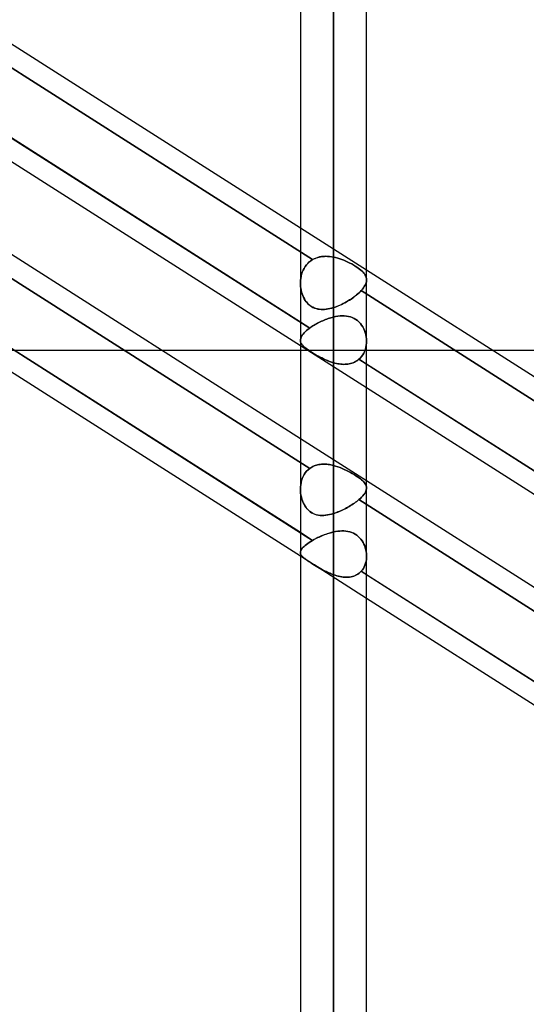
# Model space of a CAD drawing. Header units: millimetres. Extents: x -97 to 82, y -215 to 215.
# Tile 49 of 84: x -33 to -21, y 34 to 58. Entities that reach past the tile are written whole.
import ezdxf

# ---------------------------------------------------------------- set-up
doc = ezdxf.new("R2010")
doc.units = ezdxf.units.MM
doc.layers.add('MAIN-1', color=7, linetype='Continuous')
doc.layers.add('MAIN-2', color=7, linetype='Continuous')

msp = doc.modelspace()

# ---------------------------------------------------------------- linework, layer by layer
at = {"layer": 'MAIN-1'}
for p, q in [((-25.211, 120.621), (-25.211, 0)), ((-26.004, 119.951), (-26.004, 0)), ((-24.419, 0), (-24.419, 119.877)), ((-26.004, 52.853), (-33.219, 57.447)), ((-26.004, 50.603), (-33.219, 55.197)), ((-26.004, 50.034), (-33.219, 54.629)), ((-26.004, 47.809), (-33.219, 52.404)), ((-17.204, 47.249), (-24.419, 51.843)), ((-26.004, 51.547), (-26.004, 51.548)), ((-26.004, 51.548), (-26.004, 51.548)), ((-26.004, 51.548), (-26.004, 51.548)), ((-26.004, 51.548), (-26.004, 51.548)), ((-26.004, 51.548), (-26.004, 51.548)), ((-26.004, 51.548), (-26.004, 51.548)), ((-26.004, 45.559), (-33.219, 50.154)), ((-29.33, 49.928), (-26.004, 49.928)), ((-21.41, 49.928), (-17.204, 49.928)), ((-26.004, 44.991), (-33.219, 49.585)), ((-17.204, 44.999), (-24.419, 49.593)), ((-17.365, 44.533), (-24.419, 49.025)), ((-17.204, 42.205), (-24.419, 46.8)), ((-17.204, 39.956), (-24.419, 44.55)), ((-17.365, 39.49), (-24.419, 43.981))]:
    msp.add_line(p, q, dxfattribs=at)
at = {"layer": 'MAIN-2'}
for p, q in [((-25.211, 0), (-25.211, 120.621)), ((-25.211, 119.448), (-25.211, 0)), ((-25.211, 0), (-25.211, 119.448)), ((-25.211, 52.16), (-25.211, 69.264)), ((-25.211, 67.68), (-25.211, 50.95)), ((-33.354, 56.965), (-25.712, 52.098)), ((-25.712, 52.098), (-33.354, 56.965)), ((-33.404, 55.315), (-25.779, 50.46)), ((-24.419, 51.843), (-26.004, 52.853)), ((-25.63, 52.137), (-25.672, 52.119)), ((-25.653, 52.127), (-25.622, 52.14)), ((-25.587, 52.151), (-25.63, 52.137)), ((-25.622, 52.14), (-25.59, 52.15)), ((-25.59, 52.15), (-25.558, 52.159)), ((-25.543, 52.162), (-25.587, 52.151)), ((-25.558, 52.159), (-25.525, 52.166)), ((-25.497, 52.171), (-25.543, 52.162)), ((-25.525, 52.166), (-25.491, 52.171)), ((-25.451, 52.176), (-25.497, 52.171)), ((-25.491, 52.171), (-25.457, 52.175)), ((-25.457, 52.175), (-25.423, 52.177)), ((-25.404, 52.178), (-25.451, 52.176)), ((-25.423, 52.177), (-25.388, 52.178)), ((-25.356, 52.177), (-25.404, 52.178)), ((-25.388, 52.178), (-25.353, 52.177)), ((-25.308, 52.174), (-25.356, 52.177)), ((-25.353, 52.177), (-25.318, 52.175)), ((-25.318, 52.175), (-25.282, 52.171)), ((-25.26, 52.168), (-25.308, 52.174)), ((-25.282, 52.171), (-25.247, 52.166)), ((-25.211, 52.16), (-25.26, 52.168)), ((-25.247, 52.166), (-25.211, 52.16)), ((-25.161, 52.148), (-25.211, 52.16)), ((-25.211, 52.16), (-25.161, 52.148)), ((-25.11, 52.135), (-25.161, 52.148)), ((-25.161, 52.148), (-25.11, 52.135)), ((-25.06, 52.12), (-25.11, 52.135)), ((-25.11, 52.135), (-25.06, 52.12)), ((-33.404, 51.953), (-25.779, 47.098)), ((-25.779, 47.098), (-33.404, 51.953)), ((-25.916, 51.89), (-25.89, 51.932)), ((-25.89, 51.932), (-25.916, 51.89)), ((-25.89, 51.932), (-25.86, 51.972)), ((-25.86, 51.972), (-25.89, 51.932)), ((-25.86, 51.972), (-25.827, 52.008)), ((-25.828, 52.008), (-25.86, 51.972)), ((-25.792, 52.041), (-25.828, 52.008)), ((-25.827, 52.008), (-25.792, 52.042)), ((-25.792, 52.042), (-25.753, 52.072)), ((-25.753, 52.072), (-25.792, 52.041)), ((-25.753, 52.072), (-25.712, 52.098)), ((-25.712, 52.098), (-25.753, 52.072)), ((-25.672, 52.119), (-25.712, 52.098)), ((-25.712, 52.098), (-25.683, 52.114)), ((-25.683, 52.114), (-25.653, 52.127)), ((-25.01, 52.102), (-25.06, 52.12)), ((-25.06, 52.12), (-25.01, 52.102)), ((-24.96, 52.083), (-25.01, 52.102)), ((-25.01, 52.102), (-24.961, 52.083)), ((-24.961, 52.083), (-24.912, 52.062)), ((-24.912, 52.062), (-24.96, 52.083)), ((-24.865, 52.04), (-24.912, 52.062)), ((-24.912, 52.062), (-24.865, 52.04)), ((-24.819, 52.017), (-24.865, 52.04)), ((-24.865, 52.04), (-24.819, 52.017)), ((-24.774, 51.994), (-24.819, 52.017)), ((-24.819, 52.017), (-24.775, 51.994)), ((-24.775, 51.994), (-24.732, 51.97)), ((-24.732, 51.969), (-24.774, 51.994)), ((-24.732, 51.97), (-24.691, 51.945)), ((-24.691, 51.944), (-24.732, 51.969)), ((-24.691, 51.945), (-24.653, 51.92)), ((-24.652, 51.92), (-24.691, 51.944)), ((-24.653, 51.92), (-24.617, 51.895)), ((-24.617, 51.895), (-24.652, 51.92)), ((-25.996, 51.651), (-25.987, 51.702)), ((-25.987, 51.701), (-25.996, 51.65)), ((-25.987, 51.702), (-25.974, 51.751)), ((-25.974, 51.75), (-25.987, 51.701)), ((-25.974, 51.751), (-25.958, 51.799)), ((-25.958, 51.799), (-25.974, 51.75)), ((-25.958, 51.799), (-25.939, 51.846)), ((-25.939, 51.845), (-25.958, 51.799)), ((-25.939, 51.846), (-25.916, 51.89)), ((-25.916, 51.89), (-25.939, 51.845)), ((-24.584, 51.87), (-24.617, 51.895)), ((-24.617, 51.895), (-24.584, 51.87)), ((-24.554, 51.846), (-24.584, 51.87)), ((-24.584, 51.87), (-24.554, 51.846)), ((-24.527, 51.821), (-24.554, 51.846)), ((-24.554, 51.846), (-24.527, 51.821)), ((-24.502, 51.797), (-24.527, 51.821)), ((-24.527, 51.821), (-24.503, 51.797)), ((-24.503, 51.797), (-24.481, 51.773)), ((-24.481, 51.773), (-24.502, 51.797)), ((-24.463, 51.748), (-24.481, 51.773)), ((-24.481, 51.773), (-24.463, 51.748)), ((-24.448, 51.724), (-24.463, 51.748)), ((-24.463, 51.748), (-24.448, 51.724)), ((-24.436, 51.699), (-24.448, 51.724)), ((-24.448, 51.724), (-24.436, 51.699)), ((-24.427, 51.674), (-24.436, 51.699)), ((-24.436, 51.699), (-24.427, 51.675)), ((-24.427, 51.675), (-24.422, 51.649)), ((-24.422, 51.649), (-24.427, 51.674)), ((-26.004, 51.548), (-26.001, 51.6)), ((-26.001, 51.599), (-26.004, 51.547)), ((-26.003, 51.501), (-26.004, 51.547)), ((-26.004, 51.547), (-26.003, 51.501)), ((-26, 51.455), (-26.003, 51.501)), ((-26.003, 51.501), (-26, 51.455)), ((-26.001, 51.6), (-25.996, 51.651)), ((-25.996, 51.65), (-26.001, 51.599)), ((-25.994, 51.41), (-26, 51.455)), ((-26, 51.455), (-25.994, 51.41)), ((-24.494, 51.42), (-24.473, 51.451)), ((-24.473, 51.451), (-24.494, 51.42)), ((-24.473, 51.451), (-24.456, 51.481)), ((-24.456, 51.481), (-24.473, 51.451)), ((-24.456, 51.481), (-24.441, 51.511)), ((-24.441, 51.511), (-24.456, 51.481)), ((-24.441, 51.511), (-24.431, 51.54)), ((-24.431, 51.54), (-24.441, 51.511)), ((-24.431, 51.54), (-24.423, 51.569)), ((-24.423, 51.569), (-24.431, 51.54)), ((-24.423, 51.569), (-24.419, 51.596)), ((-24.419, 51.596), (-24.423, 51.569)), ((-24.419, 51.623), (-24.422, 51.649)), ((-24.422, 51.649), (-24.419, 51.624)), ((-24.419, 51.624), (-24.419, 51.596)), ((-24.419, 51.596), (-24.419, 51.623)), ((-25.986, 51.366), (-25.994, 51.41)), ((-25.994, 51.41), (-25.986, 51.366)), ((-25.975, 51.323), (-25.986, 51.366)), ((-25.986, 51.366), (-25.975, 51.323)), ((-25.962, 51.281), (-25.975, 51.323)), ((-25.975, 51.323), (-25.962, 51.28)), ((-25.947, 51.239), (-25.962, 51.281)), ((-25.962, 51.28), (-25.947, 51.238)), ((-25.93, 51.199), (-25.947, 51.239)), ((-25.947, 51.238), (-25.929, 51.198)), ((-25.91, 51.16), (-25.93, 51.199)), ((-25.929, 51.198), (-25.909, 51.159)), ((-24.755, 51.178), (-24.721, 51.202)), ((-24.72, 51.203), (-24.754, 51.179)), ((-24.721, 51.202), (-24.688, 51.228)), ((-24.687, 51.228), (-24.72, 51.203)), ((-24.688, 51.228), (-24.656, 51.253)), ((-24.656, 51.254), (-24.687, 51.228)), ((-24.656, 51.253), (-24.626, 51.279)), ((-24.626, 51.279), (-24.656, 51.254)), ((-24.598, 51.305), (-24.626, 51.279)), ((-24.626, 51.279), (-24.598, 51.304)), ((-24.598, 51.304), (-24.572, 51.33)), ((-24.571, 51.33), (-24.598, 51.305)), ((-24.572, 51.33), (-24.547, 51.356)), ((-24.547, 51.356), (-24.571, 51.33)), ((-24.547, 51.356), (-24.519, 51.388)), ((-24.519, 51.388), (-24.547, 51.356)), ((-24.547, 51.356), (-16.899, 46.486)), ((-16.899, 46.486), (-24.547, 51.356)), ((-24.519, 51.388), (-24.494, 51.42)), ((-24.494, 51.42), (-24.519, 51.388)), ((-25.887, 51.123), (-25.91, 51.16)), ((-25.909, 51.159), (-25.886, 51.122)), ((-25.862, 51.088), (-25.887, 51.123)), ((-25.886, 51.122), (-25.861, 51.087)), ((-25.835, 51.056), (-25.862, 51.088)), ((-25.861, 51.087), (-25.834, 51.054)), ((-25.806, 51.026), (-25.835, 51.056)), ((-25.834, 51.054), (-25.804, 51.024)), ((-25.775, 51), (-25.806, 51.026)), ((-25.804, 51.024), (-25.773, 50.998)), ((-25.742, 50.976), (-25.775, 51)), ((-25.773, 50.998), (-25.739, 50.974)), ((-25.706, 50.956), (-25.742, 50.976)), ((-25.739, 50.974), (-25.703, 50.954)), ((-25.67, 50.939), (-25.706, 50.956)), ((-25.703, 50.954), (-25.666, 50.938)), ((-25.172, 50.963), (-25.211, 50.95)), ((-25.211, 50.95), (-25.173, 50.962)), ((-25.173, 50.962), (-25.134, 50.976)), ((-25.133, 50.977), (-25.172, 50.963)), ((-25.134, 50.976), (-25.095, 50.992)), ((-25.093, 50.993), (-25.133, 50.977)), ((-25.095, 50.992), (-25.056, 51.008)), ((-25.054, 51.009), (-25.093, 50.993)), ((-25.056, 51.008), (-25.017, 51.026)), ((-25.015, 51.027), (-25.054, 51.009)), ((-25.017, 51.026), (-24.979, 51.045)), ((-24.976, 51.046), (-25.015, 51.027)), ((-24.979, 51.045), (-24.94, 51.065)), ((-24.937, 51.066), (-24.976, 51.046)), ((-24.94, 51.065), (-24.902, 51.086)), ((-24.899, 51.087), (-24.937, 51.066)), ((-24.902, 51.086), (-24.864, 51.108)), ((-24.862, 51.109), (-24.899, 51.087)), ((-24.864, 51.108), (-24.827, 51.13)), ((-24.825, 51.132), (-24.862, 51.109)), ((-24.827, 51.13), (-24.791, 51.154)), ((-24.789, 51.155), (-24.825, 51.132)), ((-24.791, 51.154), (-24.755, 51.178)), ((-24.754, 51.179), (-24.789, 51.155)), ((-25.632, 50.926), (-25.67, 50.939)), ((-25.666, 50.938), (-25.628, 50.925)), ((-25.593, 50.916), (-25.632, 50.926)), ((-25.628, 50.925), (-25.588, 50.915)), ((-25.554, 50.909), (-25.593, 50.916)), ((-25.588, 50.915), (-25.548, 50.909)), ((-25.513, 50.905), (-25.554, 50.909)), ((-25.548, 50.909), (-25.508, 50.905)), ((-25.472, 50.905), (-25.513, 50.905)), ((-25.508, 50.905), (-25.466, 50.905)), ((-25.43, 50.906), (-25.472, 50.905)), ((-25.466, 50.905), (-25.424, 50.907)), ((-25.387, 50.91), (-25.43, 50.906)), ((-25.424, 50.907), (-25.382, 50.911)), ((-25.344, 50.917), (-25.387, 50.91)), ((-25.382, 50.911), (-25.34, 50.918)), ((-25.3, 50.926), (-25.344, 50.917)), ((-25.34, 50.918), (-25.297, 50.927)), ((-25.256, 50.937), (-25.3, 50.926)), ((-25.297, 50.927), (-25.254, 50.937)), ((-25.211, 50.95), (-25.256, 50.937)), ((-25.254, 50.937), (-25.211, 50.95)), ((-25.211, 50.723), (-25.244, 50.715)), ((-25.244, 50.715), (-25.211, 50.723)), ((-25.211, 50.723), (-25.159, 50.735)), ((-25.159, 50.735), (-25.211, 50.723)), ((-25.211, 47.167), (-25.211, 50.723)), ((-25.211, 50.723), (-25.211, 47.167)), ((-25.159, 50.735), (-25.106, 50.743)), ((-25.107, 50.743), (-25.159, 50.735)), ((-25.055, 50.749), (-25.107, 50.743)), ((-25.106, 50.743), (-25.054, 50.749)), ((-25.004, 50.752), (-25.055, 50.749)), ((-25.054, 50.749), (-25.003, 50.752)), ((-24.953, 50.751), (-25.004, 50.752)), ((-25.003, 50.752), (-24.952, 50.751)), ((-24.903, 50.747), (-24.953, 50.751)), ((-24.952, 50.751), (-24.902, 50.747)), ((-24.855, 50.739), (-24.903, 50.747)), ((-24.902, 50.747), (-24.853, 50.739)), ((-24.807, 50.727), (-24.855, 50.739)), ((-24.853, 50.739), (-24.806, 50.727)), ((-24.761, 50.711), (-24.807, 50.727)), ((-24.806, 50.727), (-24.76, 50.711)), ((-25.779, 50.46), (-26.004, 50.603)), ((-25.73, 50.494), (-25.755, 50.477)), ((-25.755, 50.477), (-25.73, 50.494)), ((-25.73, 50.494), (-25.703, 50.512)), ((-25.703, 50.511), (-25.73, 50.494)), ((-25.676, 50.528), (-25.703, 50.511)), ((-25.703, 50.512), (-25.676, 50.528)), ((-25.648, 50.545), (-25.676, 50.528)), ((-25.676, 50.528), (-25.648, 50.545)), ((-25.62, 50.561), (-25.648, 50.545)), ((-25.648, 50.545), (-25.62, 50.561)), ((-25.591, 50.577), (-25.62, 50.561)), ((-25.62, 50.561), (-25.591, 50.577)), ((-25.561, 50.592), (-25.591, 50.577)), ((-25.591, 50.577), (-25.561, 50.592)), ((-25.531, 50.607), (-25.561, 50.592)), ((-25.561, 50.592), (-25.53, 50.607)), ((-25.5, 50.622), (-25.531, 50.607)), ((-25.53, 50.607), (-25.499, 50.622)), ((-25.468, 50.636), (-25.5, 50.622)), ((-25.499, 50.622), (-25.468, 50.636)), ((-25.468, 50.636), (-25.437, 50.65)), ((-25.437, 50.649), (-25.468, 50.636)), ((-25.405, 50.662), (-25.437, 50.649)), ((-25.437, 50.65), (-25.405, 50.662)), ((-25.373, 50.674), (-25.405, 50.662)), ((-25.405, 50.662), (-25.373, 50.674)), ((-25.341, 50.686), (-25.373, 50.674)), ((-25.373, 50.674), (-25.341, 50.686)), ((-25.309, 50.696), (-25.341, 50.686)), ((-25.341, 50.686), (-25.308, 50.696)), ((-25.276, 50.706), (-25.309, 50.696)), ((-25.308, 50.696), (-25.276, 50.706)), ((-25.244, 50.715), (-25.276, 50.706)), ((-25.276, 50.706), (-25.244, 50.715)), ((-24.717, 50.691), (-24.761, 50.711)), ((-24.76, 50.711), (-24.716, 50.69)), ((-24.675, 50.666), (-24.717, 50.691)), ((-24.716, 50.69), (-24.674, 50.666)), ((-24.636, 50.638), (-24.675, 50.666)), ((-24.674, 50.666), (-24.635, 50.637)), ((-24.6, 50.605), (-24.636, 50.638)), ((-24.635, 50.637), (-24.599, 50.604)), ((-24.567, 50.569), (-24.6, 50.605)), ((-24.599, 50.604), (-24.566, 50.568)), ((-24.537, 50.53), (-24.567, 50.569)), ((-24.566, 50.568), (-24.536, 50.529)), ((-24.51, 50.488), (-24.537, 50.53)), ((-24.536, 50.529), (-24.509, 50.487)), ((-24.486, 50.444), (-24.51, 50.488)), ((-24.509, 50.487), (-24.486, 50.443)), ((-25.975, 50.262), (-25.988, 50.237)), ((-25.988, 50.236), (-25.976, 50.262)), ((-25.976, 50.262), (-25.959, 50.288)), ((-25.959, 50.289), (-25.975, 50.262)), ((-25.938, 50.316), (-25.959, 50.289)), ((-25.959, 50.288), (-25.939, 50.315)), ((-25.939, 50.315), (-25.914, 50.343)), ((-25.914, 50.344), (-25.938, 50.316)), ((-25.886, 50.372), (-25.914, 50.344)), ((-25.914, 50.343), (-25.886, 50.372)), ((-25.854, 50.401), (-25.886, 50.372)), ((-25.886, 50.372), (-25.854, 50.401)), ((-25.818, 50.431), (-25.854, 50.401)), ((-25.854, 50.401), (-25.818, 50.43)), ((-25.779, 50.46), (-25.818, 50.431)), ((-25.818, 50.43), (-25.779, 50.46)), ((-25.755, 50.477), (-25.779, 50.46)), ((-25.779, 50.46), (-25.755, 50.477)), ((-24.466, 50.398), (-24.486, 50.444)), ((-24.486, 50.443), (-24.466, 50.397)), ((-24.45, 50.35), (-24.466, 50.398)), ((-24.466, 50.397), (-24.449, 50.349)), ((-24.437, 50.301), (-24.45, 50.35)), ((-24.449, 50.349), (-24.436, 50.3)), ((-24.427, 50.252), (-24.437, 50.301)), ((-24.436, 50.3), (-24.427, 50.251)), ((-24.421, 50.202), (-24.427, 50.252)), ((-24.427, 50.251), (-24.421, 50.201)), ((-33.354, 50.24), (-25.712, 45.373)), ((-26.002, 50.188), (-26.004, 50.165)), ((-26.004, 50.164), (-26.002, 50.187)), ((-26.004, 50.165), (-26.002, 50.145)), ((-26.002, 50.144), (-26.004, 50.164)), ((-24.419, 49.025), (-26.004, 50.034)), ((-25.997, 50.212), (-26.002, 50.188)), ((-26.002, 50.187), (-25.997, 50.211)), ((-26.002, 50.145), (-25.998, 50.125)), ((-25.998, 50.125), (-26.002, 50.144)), ((-25.998, 50.125), (-25.99, 50.105)), ((-25.991, 50.106), (-25.998, 50.125)), ((-25.988, 50.237), (-25.997, 50.212)), ((-25.997, 50.211), (-25.988, 50.236)), ((-25.981, 50.087), (-25.991, 50.106)), ((-25.99, 50.105), (-25.98, 50.086)), ((-25.969, 50.068), (-25.981, 50.087)), ((-25.98, 50.086), (-25.968, 50.067)), ((-25.954, 50.05), (-25.969, 50.068)), ((-25.968, 50.067), (-25.952, 50.047)), ((-25.937, 50.031), (-25.954, 50.05)), ((-25.952, 50.047), (-25.934, 50.028)), ((-25.917, 50.012), (-25.937, 50.031)), ((-25.934, 50.028), (-25.913, 50.009)), ((-25.894, 49.992), (-25.917, 50.012)), ((-24.425, 50.05), (-24.434, 50)), ((-24.434, 50), (-24.425, 50.05)), ((-24.425, 50.05), (-24.42, 50.101)), ((-24.42, 50.1), (-24.425, 50.05)), ((-24.419, 50.152), (-24.421, 50.202)), ((-24.421, 50.201), (-24.419, 50.151)), ((-24.42, 50.101), (-24.419, 50.152)), ((-24.419, 50.151), (-24.42, 50.1)), ((-34.804, 49.928), (-29.33, 49.928)), ((-26.004, 49.928), (-21.41, 49.928)), ((-25.913, 50.009), (-25.89, 49.989)), ((-25.868, 49.972), (-25.894, 49.992)), ((-25.89, 49.989), (-25.864, 49.968)), ((-25.84, 49.951), (-25.868, 49.972)), ((-25.864, 49.968), (-25.835, 49.947)), ((-25.81, 49.929), (-25.84, 49.951)), ((-25.835, 49.947), (-25.804, 49.925)), ((-25.777, 49.907), (-25.81, 49.929)), ((-25.804, 49.925), (-25.771, 49.903)), ((-25.741, 49.884), (-25.777, 49.907)), ((-25.771, 49.903), (-25.735, 49.88)), ((-25.703, 49.86), (-25.741, 49.884)), ((-25.735, 49.88), (-25.696, 49.856)), ((-25.664, 49.836), (-25.703, 49.86)), ((-25.696, 49.856), (-25.657, 49.832)), ((-25.623, 49.812), (-25.664, 49.836)), ((-25.657, 49.832), (-25.616, 49.808)), ((-25.581, 49.789), (-25.623, 49.812)), ((-25.616, 49.808), (-25.573, 49.784)), ((-25.538, 49.765), (-25.581, 49.789)), ((-25.573, 49.784), (-25.53, 49.761)), ((-24.536, 49.779), (-24.567, 49.743)), ((-24.567, 49.743), (-24.536, 49.779)), ((-24.536, 49.779), (-24.508, 49.819)), ((-24.508, 49.818), (-24.536, 49.779)), ((-24.484, 49.861), (-24.508, 49.818)), ((-24.508, 49.819), (-24.484, 49.861)), ((-24.464, 49.905), (-24.484, 49.861)), ((-24.484, 49.861), (-24.463, 49.905)), ((-24.447, 49.951), (-24.464, 49.905)), ((-24.463, 49.905), (-24.447, 49.952)), ((-24.434, 50), (-24.447, 49.951)), ((-24.447, 49.952), (-24.434, 50)), ((-25.493, 49.742), (-25.538, 49.765)), ((-25.53, 49.761), (-25.485, 49.738)), ((-25.448, 49.72), (-25.493, 49.742)), ((-25.485, 49.738), (-25.441, 49.717)), ((-25.402, 49.699), (-25.448, 49.72)), ((-25.441, 49.717), (-25.395, 49.696)), ((-25.355, 49.679), (-25.402, 49.699)), ((-25.395, 49.696), (-25.35, 49.677)), ((-25.307, 49.661), (-25.355, 49.679)), ((-25.35, 49.677), (-25.304, 49.659)), ((-25.259, 49.644), (-25.307, 49.661)), ((-25.304, 49.659), (-25.258, 49.643)), ((-25.211, 49.629), (-25.259, 49.644)), ((-25.258, 49.643), (-25.211, 49.629)), ((-25.211, 49.629), (-25.211, 46.016)), ((-25.211, 46.016), (-25.211, 49.629)), ((-25.176, 49.62), (-25.211, 49.629)), ((-25.211, 49.629), (-25.177, 49.62)), ((-25.177, 49.62), (-25.142, 49.612)), ((-25.141, 49.611), (-25.176, 49.62)), ((-25.142, 49.612), (-25.108, 49.605)), ((-25.106, 49.604), (-25.141, 49.611)), ((-25.108, 49.605), (-25.073, 49.599)), ((-25.071, 49.599), (-25.106, 49.604)), ((-25.073, 49.599), (-25.038, 49.595)), ((-25.036, 49.594), (-25.071, 49.599)), ((-25.038, 49.595), (-25.003, 49.592)), ((-25.001, 49.592), (-25.036, 49.594)), ((-25.003, 49.592), (-24.969, 49.59)), ((-24.966, 49.59), (-25.001, 49.592)), ((-24.969, 49.59), (-24.934, 49.591)), ((-24.932, 49.591), (-24.966, 49.59)), ((-24.934, 49.591), (-24.9, 49.593)), ((-24.899, 49.593), (-24.932, 49.591)), ((-24.9, 49.593), (-24.867, 49.596)), ((-24.865, 49.596), (-24.899, 49.593)), ((-24.867, 49.596), (-24.834, 49.602)), ((-24.833, 49.602), (-24.865, 49.596)), ((-24.834, 49.602), (-24.802, 49.609)), ((-24.801, 49.609), (-24.833, 49.602)), ((-24.802, 49.609), (-24.77, 49.618)), ((-24.769, 49.618), (-24.801, 49.609)), ((-24.77, 49.618), (-24.74, 49.629)), ((-24.739, 49.629), (-24.769, 49.618)), ((-24.74, 49.629), (-24.71, 49.641)), ((-24.709, 49.642), (-24.739, 49.629)), ((-24.71, 49.641), (-24.681, 49.656)), ((-24.681, 49.656), (-24.709, 49.642)), ((-24.653, 49.673), (-24.681, 49.656)), ((-24.681, 49.656), (-24.653, 49.672)), ((-24.627, 49.691), (-24.653, 49.673)), ((-24.653, 49.672), (-24.627, 49.69)), ((-24.602, 49.71), (-24.627, 49.691)), ((-24.627, 49.69), (-24.602, 49.71)), ((-24.567, 49.743), (-24.602, 49.71)), ((-24.602, 49.71), (-24.567, 49.743)), ((-24.419, 49.593), (-24.602, 49.71)), ((-24.602, 49.71), (-16.977, 44.854)), ((-24.419, 46.8), (-26.004, 47.809)), ((-25.62, 47.175), (-25.591, 47.182)), ((-25.591, 47.182), (-25.62, 47.175)), ((-25.591, 47.182), (-25.561, 47.188)), ((-25.561, 47.188), (-25.591, 47.182)), ((-25.561, 47.188), (-25.53, 47.193)), ((-25.531, 47.193), (-25.561, 47.188)), ((-25.5, 47.196), (-25.531, 47.193)), ((-25.53, 47.193), (-25.499, 47.196)), ((-25.468, 47.198), (-25.5, 47.196)), ((-25.499, 47.196), (-25.468, 47.198)), ((-25.468, 47.198), (-25.437, 47.198)), ((-25.437, 47.198), (-25.468, 47.198)), ((-25.437, 47.198), (-25.405, 47.197)), ((-25.405, 47.197), (-25.437, 47.198)), ((-25.405, 47.197), (-25.373, 47.195)), ((-25.373, 47.195), (-25.405, 47.197)), ((-25.373, 47.195), (-25.341, 47.192)), ((-25.341, 47.192), (-25.373, 47.195)), ((-25.341, 47.192), (-25.308, 47.187)), ((-25.309, 47.187), (-25.341, 47.192)), ((-25.276, 47.181), (-25.309, 47.187)), ((-25.308, 47.187), (-25.276, 47.181)), ((-25.276, 47.181), (-25.244, 47.175)), ((-25.244, 47.175), (-25.276, 47.181)), ((-25.939, 46.904), (-25.914, 46.949)), ((-25.914, 46.95), (-25.938, 46.905)), ((-25.914, 46.949), (-25.886, 46.992)), ((-25.886, 46.992), (-25.914, 46.95)), ((-25.886, 46.992), (-25.854, 47.031)), ((-25.854, 47.031), (-25.886, 46.992)), ((-25.854, 47.031), (-25.818, 47.066)), ((-25.818, 47.066), (-25.854, 47.031)), ((-25.818, 47.066), (-25.779, 47.098)), ((-25.779, 47.098), (-25.818, 47.066)), ((-25.779, 47.098), (-25.755, 47.114)), ((-25.755, 47.114), (-25.779, 47.098)), ((-25.755, 47.114), (-25.73, 47.129)), ((-25.73, 47.129), (-25.755, 47.114)), ((-25.73, 47.129), (-25.703, 47.143)), ((-25.703, 47.143), (-25.73, 47.129)), ((-25.703, 47.143), (-25.676, 47.155)), ((-25.676, 47.155), (-25.703, 47.143)), ((-25.676, 47.155), (-25.648, 47.166)), ((-25.648, 47.166), (-25.676, 47.155)), ((-25.648, 47.166), (-25.62, 47.175)), ((-25.62, 47.175), (-25.648, 47.166)), ((-25.244, 47.175), (-25.211, 47.167)), ((-25.211, 47.167), (-25.244, 47.175)), ((-25.159, 47.152), (-25.211, 47.167)), ((-25.211, 47.167), (-25.159, 47.152)), ((-25.107, 47.135), (-25.159, 47.152)), ((-25.159, 47.152), (-25.106, 47.135)), ((-25.055, 47.116), (-25.107, 47.135)), ((-25.106, 47.135), (-25.054, 47.116)), ((-25.004, 47.096), (-25.055, 47.116)), ((-25.054, 47.116), (-25.003, 47.095)), ((-24.953, 47.074), (-25.004, 47.096)), ((-25.003, 47.095), (-24.952, 47.073)), ((-24.903, 47.05), (-24.953, 47.074)), ((-24.952, 47.073), (-24.902, 47.049)), ((-24.855, 47.025), (-24.903, 47.05)), ((-24.902, 47.049), (-24.853, 47.025)), ((-24.807, 47), (-24.855, 47.025)), ((-24.853, 47.025), (-24.806, 46.999)), ((-24.761, 46.974), (-24.807, 47)), ((-24.806, 46.999), (-24.76, 46.973)), ((-24.717, 46.948), (-24.761, 46.974)), ((-24.76, 46.973), (-24.716, 46.947)), ((-24.675, 46.922), (-24.717, 46.948)), ((-24.716, 46.947), (-24.674, 46.921)), ((-25.988, 46.758), (-25.997, 46.705)), ((-25.997, 46.704), (-25.988, 46.756)), ((-25.975, 46.808), (-25.988, 46.758)), ((-25.988, 46.756), (-25.976, 46.807)), ((-25.976, 46.807), (-25.959, 46.857)), ((-25.959, 46.858), (-25.975, 46.808)), ((-25.938, 46.905), (-25.959, 46.858)), ((-25.959, 46.857), (-25.939, 46.904)), ((-24.636, 46.896), (-24.675, 46.922)), ((-24.674, 46.921), (-24.635, 46.895)), ((-24.6, 46.87), (-24.636, 46.896)), ((-24.635, 46.895), (-24.599, 46.87)), ((-24.567, 46.846), (-24.6, 46.87)), ((-24.599, 46.87), (-24.566, 46.845)), ((-24.537, 46.821), (-24.567, 46.846)), ((-24.566, 46.845), (-24.536, 46.82)), ((-24.51, 46.797), (-24.537, 46.821)), ((-24.536, 46.82), (-24.509, 46.796)), ((-24.486, 46.773), (-24.51, 46.797)), ((-24.509, 46.796), (-24.486, 46.772)), ((-24.466, 46.75), (-24.486, 46.773)), ((-24.486, 46.772), (-24.466, 46.749)), ((-24.45, 46.726), (-24.466, 46.75)), ((-24.466, 46.749), (-24.449, 46.726)), ((-24.437, 46.703), (-24.45, 46.726)), ((-24.449, 46.726), (-24.436, 46.702)), ((-26.002, 46.652), (-26.004, 46.598)), ((-26.004, 46.597), (-26.002, 46.651)), ((-26.004, 46.598), (-26.002, 46.55)), ((-26.002, 46.55), (-26.004, 46.597)), ((-25.997, 46.705), (-26.002, 46.652)), ((-26.002, 46.651), (-25.997, 46.704)), ((-25.998, 46.502), (-26.002, 46.55)), ((-26.002, 46.55), (-25.998, 46.502)), ((-25.991, 46.456), (-25.998, 46.502)), ((-25.998, 46.502), (-25.99, 46.455)), ((-24.484, 46.469), (-24.463, 46.498)), ((-24.464, 46.497), (-24.484, 46.469)), ((-24.447, 46.526), (-24.464, 46.497)), ((-24.463, 46.498), (-24.447, 46.526)), ((-24.447, 46.526), (-24.434, 46.553)), ((-24.434, 46.553), (-24.447, 46.526)), ((-24.427, 46.679), (-24.437, 46.703)), ((-24.436, 46.702), (-24.427, 46.679)), ((-24.434, 46.553), (-24.425, 46.58)), ((-24.425, 46.58), (-24.434, 46.553)), ((-24.421, 46.655), (-24.427, 46.679)), ((-24.427, 46.679), (-24.421, 46.655)), ((-24.425, 46.58), (-24.42, 46.606)), ((-24.42, 46.606), (-24.425, 46.58)), ((-24.419, 46.631), (-24.421, 46.655)), ((-24.421, 46.655), (-24.419, 46.631)), ((-24.42, 46.606), (-24.419, 46.631)), ((-24.419, 46.631), (-24.42, 46.606)), ((-25.981, 46.41), (-25.991, 46.456)), ((-25.99, 46.455), (-25.98, 46.408)), ((-25.969, 46.366), (-25.981, 46.41)), ((-25.98, 46.408), (-25.968, 46.362)), ((-25.954, 46.322), (-25.969, 46.366)), ((-25.968, 46.362), (-25.952, 46.317)), ((-25.937, 46.279), (-25.954, 46.322)), ((-25.952, 46.317), (-25.934, 46.273)), ((-25.917, 46.238), (-25.937, 46.279)), ((-25.934, 46.273), (-25.913, 46.231)), ((-25.894, 46.198), (-25.917, 46.238)), ((-24.77, 46.225), (-24.74, 46.245)), ((-24.739, 46.245), (-24.769, 46.225)), ((-24.74, 46.245), (-24.71, 46.265)), ((-24.709, 46.266), (-24.739, 46.245)), ((-24.71, 46.265), (-24.681, 46.286)), ((-24.681, 46.286), (-24.709, 46.266)), ((-24.681, 46.286), (-24.653, 46.307)), ((-24.653, 46.307), (-24.681, 46.286)), ((-24.653, 46.307), (-24.627, 46.327)), ((-24.627, 46.327), (-24.653, 46.307)), ((-24.627, 46.327), (-24.602, 46.348)), ((-24.602, 46.348), (-24.627, 46.327)), ((-24.602, 46.348), (-24.567, 46.379)), ((-24.567, 46.379), (-24.602, 46.348)), ((-24.602, 46.348), (-16.977, 41.492)), ((-16.977, 41.492), (-24.602, 46.348)), ((-24.567, 46.379), (-24.536, 46.409)), ((-24.536, 46.409), (-24.567, 46.379)), ((-24.536, 46.409), (-24.508, 46.44)), ((-24.508, 46.439), (-24.536, 46.409)), ((-24.508, 46.44), (-24.484, 46.469)), ((-24.484, 46.469), (-24.508, 46.439)), ((-25.913, 46.231), (-25.89, 46.192)), ((-25.868, 46.16), (-25.894, 46.198)), ((-25.89, 46.192), (-25.864, 46.154)), ((-25.84, 46.126), (-25.868, 46.16)), ((-25.864, 46.154), (-25.835, 46.12)), ((-25.81, 46.094), (-25.84, 46.126)), ((-25.835, 46.12), (-25.804, 46.089)), ((-25.777, 46.065), (-25.81, 46.094)), ((-25.804, 46.089), (-25.771, 46.06)), ((-25.741, 46.04), (-25.777, 46.065)), ((-25.771, 46.06), (-25.735, 46.036)), ((-25.703, 46.018), (-25.741, 46.04)), ((-25.735, 46.036), (-25.696, 46.015)), ((-25.664, 46.001), (-25.703, 46.018)), ((-25.696, 46.015), (-25.657, 45.998)), ((-25.623, 45.988), (-25.664, 46.001)), ((-25.259, 46.002), (-25.307, 45.99)), ((-25.304, 45.991), (-25.258, 46.002)), ((-25.211, 46.016), (-25.259, 46.002)), ((-25.258, 46.002), (-25.211, 46.016)), ((-25.211, 46.016), (-25.177, 46.027)), ((-25.176, 46.027), (-25.211, 46.016)), ((-25.177, 46.027), (-25.142, 46.039)), ((-25.141, 46.04), (-25.176, 46.027)), ((-25.142, 46.039), (-25.108, 46.052)), ((-25.106, 46.053), (-25.141, 46.04)), ((-25.108, 46.052), (-25.073, 46.066)), ((-25.071, 46.067), (-25.106, 46.053)), ((-25.073, 46.066), (-25.038, 46.081)), ((-25.036, 46.082), (-25.071, 46.067)), ((-25.038, 46.081), (-25.003, 46.097)), ((-25.001, 46.098), (-25.036, 46.082)), ((-25.003, 46.097), (-24.969, 46.113)), ((-24.966, 46.115), (-25.001, 46.098)), ((-24.969, 46.113), (-24.934, 46.131)), ((-24.932, 46.132), (-24.966, 46.115)), ((-24.934, 46.131), (-24.9, 46.148)), ((-24.899, 46.15), (-24.932, 46.132)), ((-24.9, 46.148), (-24.867, 46.167)), ((-24.865, 46.168), (-24.899, 46.15)), ((-24.867, 46.167), (-24.834, 46.186)), ((-24.833, 46.187), (-24.865, 46.168)), ((-24.834, 46.186), (-24.802, 46.205)), ((-24.801, 46.206), (-24.833, 46.187)), ((-24.802, 46.205), (-24.77, 46.225)), ((-24.769, 46.225), (-24.801, 46.206)), ((-25.657, 45.998), (-25.616, 45.986)), ((-25.581, 45.978), (-25.623, 45.988)), ((-25.616, 45.986), (-25.573, 45.977)), ((-25.538, 45.972), (-25.581, 45.978)), ((-25.573, 45.977), (-25.53, 45.972)), ((-25.493, 45.97), (-25.538, 45.972)), ((-25.53, 45.972), (-25.485, 45.97)), ((-25.448, 45.971), (-25.493, 45.97)), ((-25.485, 45.97), (-25.441, 45.971)), ((-25.402, 45.975), (-25.448, 45.971)), ((-25.441, 45.971), (-25.395, 45.975)), ((-25.355, 45.981), (-25.402, 45.975)), ((-25.395, 45.975), (-25.35, 45.982)), ((-25.307, 45.99), (-25.355, 45.981)), ((-25.35, 45.982), (-25.304, 45.991)), ((-25.712, 45.373), (-26.004, 45.559)), ((-25.356, 45.533), (-25.404, 45.517)), ((-25.388, 45.522), (-25.353, 45.534)), ((-25.308, 45.548), (-25.356, 45.533)), ((-25.353, 45.534), (-25.318, 45.545)), ((-25.318, 45.545), (-25.282, 45.556)), ((-25.26, 45.562), (-25.308, 45.548)), ((-25.282, 45.556), (-25.247, 45.565)), ((-25.211, 45.574), (-25.26, 45.562)), ((-25.247, 45.565), (-25.211, 45.574)), ((-25.211, 45.574), (-25.161, 45.584)), ((-25.161, 45.584), (-25.211, 45.574)), ((-25.211, 0), (-25.211, 45.574)), ((-25.211, 45.574), (-25.211, 0)), ((-25.161, 45.584), (-25.11, 45.592)), ((-25.11, 45.592), (-25.161, 45.584)), ((-25.11, 45.592), (-25.06, 45.597)), ((-25.06, 45.597), (-25.11, 45.592)), ((-25.06, 45.597), (-25.01, 45.6)), ((-25.01, 45.6), (-25.06, 45.597)), ((-25.01, 45.6), (-24.961, 45.599)), ((-24.96, 45.599), (-25.01, 45.6)), ((-24.961, 45.599), (-24.912, 45.596)), ((-24.912, 45.596), (-24.96, 45.599)), ((-24.912, 45.596), (-24.865, 45.589)), ((-24.865, 45.589), (-24.912, 45.596)), ((-24.865, 45.589), (-24.819, 45.578)), ((-24.819, 45.578), (-24.865, 45.589)), ((-24.819, 45.578), (-24.775, 45.564)), ((-24.774, 45.564), (-24.819, 45.578)), ((-24.775, 45.564), (-24.732, 45.546)), ((-24.732, 45.546), (-24.774, 45.564)), ((-24.732, 45.546), (-24.691, 45.524)), ((-24.691, 45.523), (-24.732, 45.546)), ((-25.828, 45.3), (-25.86, 45.275)), ((-25.86, 45.276), (-25.827, 45.3)), ((-25.792, 45.324), (-25.828, 45.3)), ((-25.827, 45.3), (-25.792, 45.324)), ((-25.753, 45.349), (-25.792, 45.324)), ((-25.792, 45.324), (-25.753, 45.349)), ((-25.712, 45.373), (-25.753, 45.349)), ((-25.753, 45.349), (-25.712, 45.373)), ((-25.672, 45.396), (-25.712, 45.373)), ((-25.712, 45.373), (-25.683, 45.39)), ((-25.683, 45.39), (-25.653, 45.406)), ((-25.63, 45.418), (-25.672, 45.396)), ((-25.653, 45.406), (-25.622, 45.422)), ((-25.587, 45.439), (-25.63, 45.418)), ((-25.622, 45.422), (-25.59, 45.438)), ((-25.59, 45.438), (-25.558, 45.453)), ((-25.543, 45.46), (-25.587, 45.439)), ((-25.558, 45.453), (-25.525, 45.468)), ((-25.497, 45.48), (-25.543, 45.46)), ((-25.525, 45.468), (-25.491, 45.482)), ((-25.451, 45.499), (-25.497, 45.48)), ((-25.491, 45.482), (-25.457, 45.496)), ((-25.457, 45.496), (-25.423, 45.51)), ((-25.404, 45.517), (-25.451, 45.499)), ((-25.423, 45.51), (-25.388, 45.522)), ((-24.691, 45.524), (-24.653, 45.498)), ((-24.652, 45.498), (-24.691, 45.523)), ((-24.653, 45.498), (-24.617, 45.469)), ((-24.617, 45.468), (-24.652, 45.498)), ((-24.617, 45.469), (-24.584, 45.436)), ((-24.584, 45.436), (-24.617, 45.468)), ((-24.584, 45.436), (-24.554, 45.401)), ((-24.554, 45.401), (-24.584, 45.436)), ((-24.554, 45.401), (-24.527, 45.363)), ((-24.527, 45.363), (-24.554, 45.401)), ((-24.527, 45.363), (-24.503, 45.323)), ((-24.502, 45.323), (-24.527, 45.363)), ((-24.503, 45.323), (-24.481, 45.281)), ((-24.481, 45.281), (-24.502, 45.323)), ((-26.001, 45.103), (-26.004, 45.084)), ((-26.004, 45.085), (-26.001, 45.103)), ((-26.003, 45.068), (-26.004, 45.085)), ((-26.004, 45.084), (-26.003, 45.068)), ((-26.003, 45.068), (-26, 45.052)), ((-26, 45.053), (-26.003, 45.068)), ((-25.996, 45.122), (-26.001, 45.103)), ((-26.001, 45.103), (-25.996, 45.122)), ((-25.987, 45.142), (-25.996, 45.122)), ((-25.996, 45.122), (-25.987, 45.142)), ((-25.987, 45.142), (-25.974, 45.163)), ((-25.974, 45.162), (-25.987, 45.142)), ((-25.958, 45.184), (-25.974, 45.162)), ((-25.974, 45.163), (-25.958, 45.184)), ((-25.939, 45.206), (-25.958, 45.184)), ((-25.958, 45.184), (-25.939, 45.206)), ((-25.916, 45.228), (-25.939, 45.206)), ((-25.939, 45.206), (-25.916, 45.228)), ((-25.89, 45.252), (-25.916, 45.228)), ((-25.916, 45.228), (-25.89, 45.252)), ((-25.89, 45.252), (-25.86, 45.276)), ((-25.86, 45.275), (-25.89, 45.252)), ((-24.481, 45.281), (-24.463, 45.238)), ((-24.463, 45.238), (-24.481, 45.281)), ((-24.463, 45.238), (-24.448, 45.193)), ((-24.448, 45.193), (-24.463, 45.238)), ((-24.448, 45.193), (-24.436, 45.148)), ((-24.436, 45.148), (-24.448, 45.193)), ((-24.436, 45.148), (-24.427, 45.102)), ((-24.427, 45.102), (-24.436, 45.148)), ((-24.427, 45.102), (-24.422, 45.056)), ((-24.422, 45.056), (-24.427, 45.102)), ((-24.422, 45.056), (-24.419, 45.01)), ((-24.419, 45.01), (-24.422, 45.056)), ((-24.419, 43.981), (-26.004, 44.991)), ((-25.994, 45.037), (-26, 45.053)), ((-26, 45.052), (-25.994, 45.037)), ((-25.994, 45.037), (-25.986, 45.022)), ((-25.986, 45.022), (-25.994, 45.037)), ((-25.986, 45.022), (-25.975, 45.006)), ((-25.975, 45.007), (-25.986, 45.022)), ((-25.963, 44.991), (-25.975, 45.007)), ((-25.975, 45.006), (-25.962, 44.991)), ((-25.948, 44.976), (-25.963, 44.991)), ((-25.962, 44.991), (-25.947, 44.975)), ((-25.93, 44.96), (-25.948, 44.976)), ((-25.947, 44.975), (-25.929, 44.959)), ((-25.91, 44.944), (-25.93, 44.96)), ((-25.929, 44.959), (-25.909, 44.943)), ((-25.888, 44.926), (-25.91, 44.944)), ((-25.909, 44.943), (-25.886, 44.925)), ((-25.863, 44.908), (-25.888, 44.926)), ((-25.886, 44.925), (-25.861, 44.907)), ((-25.836, 44.89), (-25.863, 44.908)), ((-25.861, 44.907), (-25.834, 44.888)), ((-25.807, 44.87), (-25.836, 44.89)), ((-25.834, 44.888), (-25.804, 44.868)), ((-25.775, 44.85), (-25.807, 44.87)), ((-25.804, 44.868), (-25.773, 44.848)), ((-25.742, 44.828), (-25.775, 44.85)), ((-25.773, 44.848), (-25.739, 44.826)), ((-25.706, 44.806), (-25.742, 44.828)), ((-25.739, 44.826), (-25.703, 44.804)), ((-24.441, 44.825), (-24.456, 44.782)), ((-24.456, 44.782), (-24.441, 44.825)), ((-24.431, 44.87), (-24.441, 44.825)), ((-24.441, 44.825), (-24.431, 44.87)), ((-24.423, 44.916), (-24.431, 44.87)), ((-24.431, 44.87), (-24.423, 44.916)), ((-24.419, 44.963), (-24.423, 44.916)), ((-24.423, 44.916), (-24.419, 44.963)), ((-24.419, 45.01), (-24.419, 44.963)), ((-24.419, 44.963), (-24.419, 45.01)), ((-25.67, 44.783), (-25.706, 44.806)), ((-25.703, 44.804), (-25.666, 44.781)), ((-25.632, 44.76), (-25.67, 44.783)), ((-25.666, 44.781), (-25.628, 44.757)), ((-25.594, 44.737), (-25.632, 44.76)), ((-25.628, 44.757), (-25.588, 44.734)), ((-25.554, 44.714), (-25.594, 44.737)), ((-25.588, 44.734), (-25.548, 44.71)), ((-25.514, 44.691), (-25.554, 44.714)), ((-25.548, 44.71), (-25.508, 44.687)), ((-25.472, 44.668), (-25.514, 44.691)), ((-25.508, 44.687), (-25.466, 44.665)), ((-25.43, 44.646), (-25.472, 44.668)), ((-25.466, 44.665), (-25.424, 44.643)), ((-25.388, 44.624), (-25.43, 44.646)), ((-25.424, 44.643), (-25.382, 44.622)), ((-25.344, 44.604), (-25.388, 44.624)), ((-25.382, 44.622), (-25.34, 44.602)), ((-25.3, 44.584), (-25.344, 44.604)), ((-25.34, 44.602), (-25.297, 44.583)), ((-25.256, 44.566), (-25.3, 44.584)), ((-24.598, 44.585), (-24.626, 44.564)), ((-24.626, 44.564), (-24.598, 44.584)), ((-24.571, 44.607), (-24.598, 44.585)), ((-24.598, 44.584), (-24.572, 44.607)), ((-24.572, 44.607), (-24.547, 44.632)), ((-24.547, 44.632), (-24.571, 44.607)), ((-24.519, 44.665), (-24.547, 44.632)), ((-24.547, 44.632), (-24.519, 44.665)), ((-24.419, 44.55), (-24.547, 44.632)), ((-24.547, 44.632), (-16.899, 39.762)), ((-24.494, 44.702), (-24.519, 44.665)), ((-24.519, 44.665), (-24.494, 44.702)), ((-24.473, 44.741), (-24.494, 44.702)), ((-24.494, 44.702), (-24.473, 44.741)), ((-24.456, 44.782), (-24.473, 44.741)), ((-24.473, 44.741), (-24.456, 44.782)), ((-25.297, 44.583), (-25.254, 44.565)), ((-25.211, 44.549), (-25.256, 44.566)), ((-25.254, 44.565), (-25.211, 44.549)), ((-25.211, 44.549), (-25.211, 0)), ((-25.211, 0), (-25.211, 44.549)), ((-25.172, 44.536), (-25.211, 44.549)), ((-25.211, 44.549), (-25.173, 44.536)), ((-25.173, 44.536), (-25.134, 44.524)), ((-25.133, 44.524), (-25.172, 44.536)), ((-25.134, 44.524), (-25.095, 44.514)), ((-25.093, 44.514), (-25.133, 44.524)), ((-25.095, 44.514), (-25.056, 44.505)), ((-25.054, 44.505), (-25.093, 44.514)), ((-25.056, 44.505), (-25.017, 44.498)), ((-25.015, 44.498), (-25.054, 44.505)), ((-25.017, 44.498), (-24.979, 44.493)), ((-24.976, 44.493), (-25.015, 44.498)), ((-24.979, 44.493), (-24.94, 44.49)), ((-24.937, 44.49), (-24.976, 44.493)), ((-24.94, 44.49), (-24.902, 44.489)), ((-24.899, 44.489), (-24.937, 44.49)), ((-24.902, 44.489), (-24.864, 44.49)), ((-24.862, 44.49), (-24.899, 44.489)), ((-24.864, 44.49), (-24.827, 44.493)), ((-24.825, 44.494), (-24.862, 44.49)), ((-24.827, 44.493), (-24.791, 44.499)), ((-24.789, 44.499), (-24.825, 44.494)), ((-24.791, 44.499), (-24.755, 44.507)), ((-24.754, 44.508), (-24.789, 44.499)), ((-24.755, 44.507), (-24.721, 44.518)), ((-24.72, 44.518), (-24.754, 44.508)), ((-24.721, 44.518), (-24.688, 44.531)), ((-24.687, 44.531), (-24.72, 44.518)), ((-24.688, 44.531), (-24.656, 44.546)), ((-24.656, 44.547), (-24.687, 44.531)), ((-24.626, 44.564), (-24.656, 44.547)), ((-24.656, 44.546), (-24.626, 44.564))]:
    msp.add_line(p, q, dxfattribs=at)

doc.saveas('drawing.dxf')
